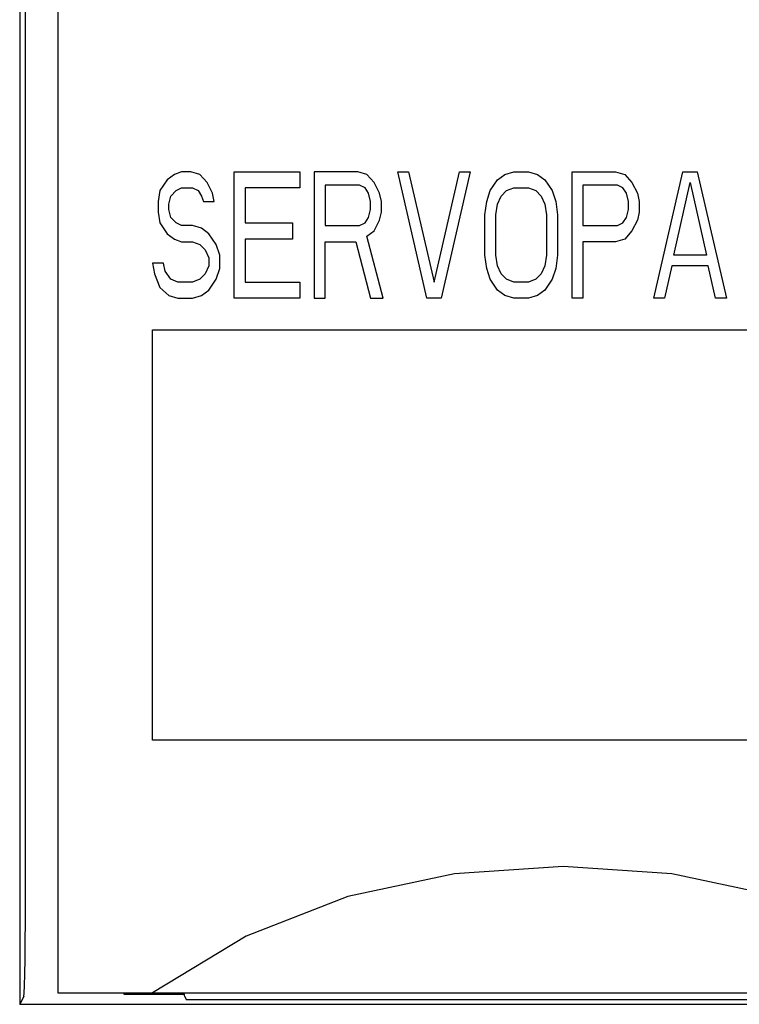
# Model space of a CAD drawing. Extents: x 0 to 1260, y 0 to 891.
# Tile 21 of 33: x 750 to 762, y 604 to 620. Entities that reach past the tile are written whole.
import ezdxf

# ---------------------------------------------------------------- set-up
doc = ezdxf.new("R2010")
doc.units = 0
doc.header["$LTSCALE"] = 69.3
doc.layers.add('ALL_CURVE', color=7, linetype='CONTINUOUS')
doc.layers.add('ALL_FEATURES', color=7, linetype='CONTINUOUS')

msp = doc.modelspace()

# ---------------------------------------------------------------- linework, layer by layer
at = {"layer": 'ALL_CURVE', "color": 4, "linetype": 'CONTINUOUS'}
for p, q in [((752.71, 617.25), (752.595, 617.207)), ((752.854, 617.25), (752.71, 617.25)), ((752.998, 617.207), (752.854, 617.25)), ((753.544, 615.25), (753.544, 617.25)), ((753.544, 617.25), (754.579, 617.25)), ((754.579, 617.25), (754.579, 616.995)), ((754.809, 617.25), (754.809, 615.25)), ((755.499, 617.25), (754.809, 617.25)), ((755.642, 617.207), (755.499, 617.25)), ((756.591, 615.25), (756.131, 617.25)), ((756.131, 617.25), (756.304, 617.25)), ((756.304, 617.25), (756.706, 615.505)), ((756.706, 615.505), (757.109, 617.25)), ((757.281, 617.25), (756.821, 615.25)), ((757.109, 617.25), (757.281, 617.25)), ((757.827, 617.207), (757.971, 617.25)), ((757.971, 617.25), (758.201, 617.25)), ((758.201, 617.25), (758.345, 617.207)), ((758.891, 615.25), (758.891, 617.25)), ((758.891, 617.25), (759.581, 617.25)), ((759.581, 617.25), (759.725, 617.207)), ((760.185, 615.25), (760.645, 617.25)), ((760.645, 617.25), (760.875, 617.25)), ((760.875, 617.25), (761.335, 615.25)), ((752.48, 617.122), (752.365, 616.952)), ((752.595, 617.207), (752.48, 617.122)), ((753.112, 617.08), (752.998, 617.207)), ((755.758, 617.08), (755.642, 617.207)), ((757.597, 616.952), (757.712, 617.122)), ((757.712, 617.122), (757.827, 617.207)), ((758.345, 617.207), (758.46, 617.122)), ((758.46, 617.122), (758.575, 616.952)), ((759.725, 617.207), (759.84, 617.08)), ((752.365, 616.952), (752.336, 616.782)), ((752.537, 616.867), (752.624, 616.952)), ((752.624, 616.952), (752.71, 616.995)), ((752.71, 616.995), (752.883, 616.995)), ((752.883, 616.995), (752.969, 616.952)), ((752.969, 616.952), (753.026, 616.867)), ((753.199, 616.91), (753.112, 617.08)), ((753.716, 616.995), (753.716, 616.441)), ((754.579, 616.995), (753.716, 616.995)), ((754.981, 617.037), (754.981, 616.399)), ((755.528, 617.037), (754.981, 617.037)), ((755.614, 616.995), (755.528, 617.037)), ((755.671, 616.91), (755.614, 616.995)), ((755.844, 616.91), (755.758, 617.08)), ((757.54, 616.782), (757.597, 616.952)), ((757.77, 616.867), (757.856, 616.952)), ((757.856, 616.952), (757.971, 616.995)), ((757.971, 616.995), (758.201, 616.995)), ((758.201, 616.995), (758.316, 616.952)), ((758.316, 616.952), (758.403, 616.867)), ((758.575, 616.952), (758.633, 616.782)), ((759.064, 617.037), (759.064, 616.399)), ((759.61, 617.037), (759.064, 617.037)), ((759.696, 616.995), (759.61, 617.037)), ((759.754, 616.91), (759.696, 616.995)), ((759.84, 617.08), (759.926, 616.91)), ((760.501, 615.931), (760.76, 617.08)), ((760.76, 617.08), (761.019, 615.931)), ((752.336, 616.782), (752.336, 616.612)), ((752.509, 616.739), (752.537, 616.867)), ((753.026, 616.867), (753.055, 616.782)), ((753.055, 616.782), (753.227, 616.782)), ((753.227, 616.782), (753.199, 616.91)), ((755.7, 616.782), (755.671, 616.91)), ((755.7, 616.654), (755.7, 616.782)), ((755.872, 616.782), (755.844, 616.91)), ((755.872, 616.612), (755.872, 616.782)), ((757.511, 616.569), (757.54, 616.782)), ((757.712, 616.739), (757.77, 616.867)), ((758.403, 616.867), (758.46, 616.739)), ((758.633, 616.782), (758.661, 616.569)), ((759.783, 616.782), (759.754, 616.91)), ((759.783, 616.654), (759.783, 616.782)), ((759.926, 616.91), (759.955, 616.782)), ((759.955, 616.782), (759.955, 616.612)), ((752.509, 616.654), (752.509, 616.739)), ((752.537, 616.527), (752.509, 616.654)), ((755.671, 616.527), (755.7, 616.654)), ((757.684, 616.569), (757.712, 616.739)), ((758.46, 616.739), (758.489, 616.569)), ((759.754, 616.527), (759.783, 616.654)), ((752.336, 616.612), (752.365, 616.441)), ((752.624, 616.441), (752.537, 616.527)), ((755.614, 616.441), (755.671, 616.527)), ((755.758, 616.314), (755.844, 616.484)), ((755.844, 616.484), (755.872, 616.612)), ((757.511, 615.931), (757.511, 616.569)), ((757.684, 615.931), (757.684, 616.569)), ((758.489, 616.569), (758.489, 615.931)), ((758.661, 616.569), (758.661, 615.931)), ((759.696, 616.441), (759.754, 616.527)), ((759.926, 616.484), (759.84, 616.314)), ((759.955, 616.612), (759.926, 616.484)), ((752.365, 616.441), (752.48, 616.271)), ((752.71, 616.399), (752.624, 616.441)), ((752.883, 616.399), (752.71, 616.399)), ((753.026, 616.356), (752.883, 616.399)), ((753.141, 616.271), (753.026, 616.356)), ((753.716, 616.441), (754.464, 616.441)), ((754.464, 616.441), (754.464, 616.186)), ((754.981, 616.399), (755.528, 616.399)), ((755.528, 616.399), (755.614, 616.441)), ((755.642, 616.229), (755.758, 616.314)), ((759.064, 616.399), (759.61, 616.399)), ((759.61, 616.399), (759.696, 616.441)), ((759.84, 616.314), (759.725, 616.186)), ((752.48, 616.271), (752.595, 616.186)), ((752.595, 616.186), (752.71, 616.144)), ((753.256, 616.101), (753.141, 616.271)), ((753.716, 616.186), (753.716, 615.505)), ((754.464, 616.186), (753.716, 616.186)), ((755.901, 615.25), (755.642, 616.229)), ((759.725, 616.186), (759.581, 616.144)), ((752.71, 616.144), (752.883, 616.144)), ((752.883, 616.144), (752.998, 616.101)), ((752.998, 616.101), (753.084, 616.016)), ((753.084, 616.016), (753.141, 615.888)), ((753.314, 615.931), (753.256, 616.101)), ((754.981, 615.25), (754.981, 616.144)), ((754.981, 616.144), (755.47, 616.144)), ((755.47, 616.144), (755.7, 615.25)), ((759.064, 616.144), (759.064, 615.25)), ((759.581, 616.144), (759.064, 616.144)), ((753.141, 615.888), (753.141, 615.761)), ((753.314, 615.718), (753.314, 615.931)), ((757.54, 615.718), (757.511, 615.931)), ((757.712, 615.761), (757.684, 615.931)), ((758.489, 615.931), (758.46, 615.761)), ((758.661, 615.931), (758.633, 615.718)), ((761.019, 615.931), (760.501, 615.931)), ((752.25, 615.803), (752.279, 615.633)), ((752.423, 615.803), (752.25, 615.803)), ((752.451, 615.676), (752.423, 615.803)), ((753.141, 615.761), (753.084, 615.633)), ((753.256, 615.548), (753.314, 615.718)), ((757.597, 615.548), (757.54, 615.718)), ((757.77, 615.633), (757.712, 615.761)), ((758.46, 615.761), (758.403, 615.633)), ((758.633, 615.718), (758.575, 615.548)), ((760.473, 615.761), (760.357, 615.25)), ((761.048, 615.761), (760.473, 615.761)), ((761.163, 615.25), (761.048, 615.761)), ((752.279, 615.633), (752.365, 615.42)), ((752.537, 615.548), (752.451, 615.676)), ((752.652, 615.505), (752.537, 615.548)), ((752.998, 615.548), (752.883, 615.505)), ((753.084, 615.633), (752.998, 615.548)), ((753.141, 615.378), (753.256, 615.548)), ((757.712, 615.378), (757.597, 615.548)), ((757.856, 615.548), (757.77, 615.633)), ((757.971, 615.505), (757.856, 615.548)), ((758.316, 615.548), (758.201, 615.505)), ((758.403, 615.633), (758.316, 615.548)), ((758.575, 615.548), (758.46, 615.378)), ((752.365, 615.42), (752.509, 615.293)), ((752.883, 615.505), (752.652, 615.505)), ((753.026, 615.293), (753.141, 615.378)), ((753.716, 615.505), (754.579, 615.505)), ((754.579, 615.505), (754.579, 615.25)), ((757.827, 615.293), (757.712, 615.378)), ((758.201, 615.505), (757.971, 615.505)), ((758.46, 615.378), (758.345, 615.293)), ((752.509, 615.293), (752.652, 615.25)), ((752.652, 615.25), (752.883, 615.25)), ((752.883, 615.25), (753.026, 615.293)), ((754.579, 615.25), (753.544, 615.25)), ((754.809, 615.25), (754.981, 615.25)), ((755.7, 615.25), (755.901, 615.25)), ((756.821, 615.25), (756.591, 615.25)), ((757.971, 615.25), (757.827, 615.293)), ((758.201, 615.25), (757.971, 615.25)), ((758.345, 615.293), (758.201, 615.25)), ((759.064, 615.25), (758.891, 615.25)), ((760.357, 615.25), (760.185, 615.25)), ((761.335, 615.25), (761.163, 615.25)), ((752.25, 608.25), (752.25, 614.75)), ((752.25, 614.75), (770.25, 614.75)), ((770.25, 608.25), (752.25, 608.25))]:
    msp.add_line(p, q, dxfattribs=at)
at = {"layer": 'ALL_FEATURES', "color": 7, "linetype": 'CONTINUOUS'}
for p, q in [((750.145, 635.25), (750.145, 604.068)), ((750.75, 634.25), (750.75, 604.25)), ((750.211, 604.199), (750.145, 604.068)), ((750.75, 604.25), (790.75, 604.25)), ((751.79, 604.25), (751.792, 604.229)), ((751.792, 604.25), (751.792, 604.229)), ((751.792, 604.229), (752.75, 604.229)), ((752.75, 604.229), (752.75, 604.25)), ((752.754, 604.199), (752.785, 604.138)), ((785.75, 604.068), (750.145, 604.068)), ((779.727, 604.138), (752.785, 604.138))]:
    msp.add_line(p, q, dxfattribs=at)
for points in [[(750.211, 604.199), (750.216, 604.247), (750.222, 604.364), (750.227, 604.545), (750.231, 604.781), (750.234, 605.061), (750.235, 605.372), (750.236, 630.222)], [(765.25, 604.25), (763.769, 605.149), (762.161, 605.777), (760.474, 606.137), (758.752, 606.25), (757.029, 606.137), (755.341, 605.777), (753.731, 605.149), (752.25, 604.25)], [(752.75, 604.229), (752.752, 604.209), (752.754, 604.199)]]:
    msp.add_lwpolyline(points, dxfattribs=at)

doc.saveas('drawing.dxf')
